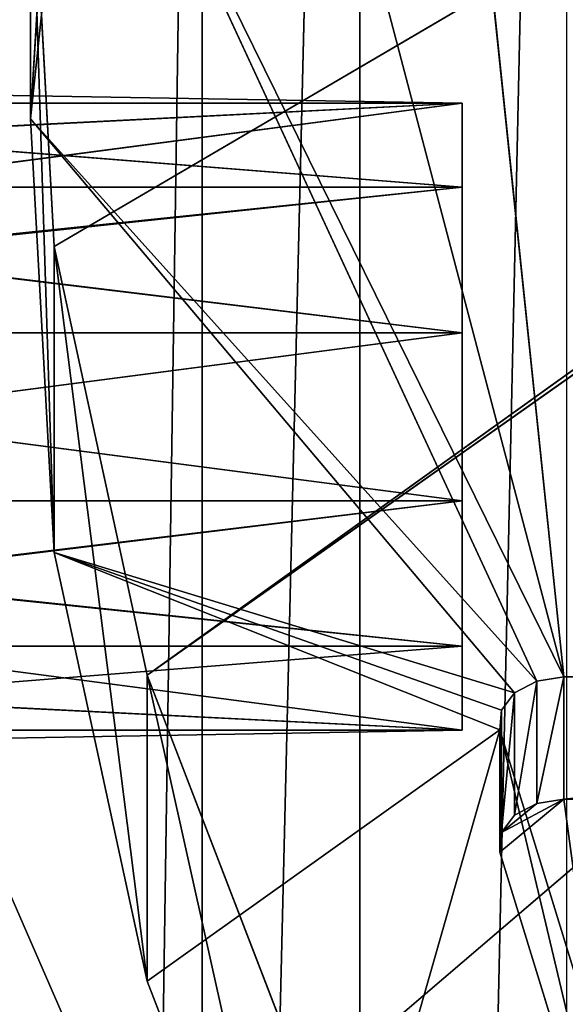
# Model space of a CAD drawing. Extents: x 202 to 257, y 0 to 134.
# Tile 88 of 256: x 204.12 to 206.65, y 88.5 to 93.05. Entities that reach past the tile are written whole.
import ezdxf

# ---------------------------------------------------------------- set-up
doc = ezdxf.new("R2010")
doc.units = 0
doc.header["$LTSCALE"] = 25.4
doc.layers.get('0').update_dxf_attribs({"color": 13, "linetype": 'CONTINUOUS'})

# ---------------------------------------------------------------- blocks, each defined once
blk = doc.blocks.new('MONO-I-KINKIET-7808-7840_S')
at = {"color": 7}
for p, q in [((53.8568, 134.259, 51.7476), (52.7114, 57.3871, 123.3681)), ((53.8568, 134.259, 51.7476), (52.7114, 57.3871, 123.3681)), ((52.7114, 131.6333, 49.1219), (51.0253, 54.9114, 120.8924)), ((52.7114, 131.6333, 49.1219), (51.0253, 54.9114, 120.8924)), ((52.7114, 131.6333, 49.1219), (52.7114, 57.3871, 123.3681)), ((52.7114, 131.6333, 49.1219), (52.7114, 57.3871, 123.3681)), ((53.8182, 130.7448, 48.2334), (51.9825, 53.9739, 119.9549)), ((53.8182, 130.7448, 48.2334), (51.9825, 53.9739, 119.9549)), ((51.9825, 128.2201, 45.7087), (51.9825, 53.9739, 119.9549)), ((51.9825, 128.2201, 45.7087), (51.9825, 53.9739, 119.9549)), ((52.2193, 71.1217, 134.2743), (51.3349, 68.0254, 131.178)), ((52.2193, 71.1217, 134.2743), (51.3349, 68.0254, 131.178)), ((52.9642, 69.1872, 132.3398), (52.2193, 71.1217, 134.2743)), ((52.2193, 71.1217, 134.2743), (52.9642, 67.773, 133.754)), ((52.2193, 71.1217, 134.2743), (52.9642, 67.773, 133.754)), ((52.9642, 69.1872, 132.3398), (52.2193, 71.1217, 134.2743)), ((52.7114, 70.8205, 136.8015), (53.8568, 68.1948, 134.1758)), ((52.7114, 70.8205, 136.8015), (53.8568, 68.1948, 134.1758)), ((50.748, 70.5007, 132.5219), (51.0384, 68.3464, 130.3676)), ((50.748, 70.5007, 132.5219), (51.0384, 68.3464, 130.3676)), ((50.748, 70.5007, 132.5219), (51.3349, 68.5911, 130.6123)), ((51.3349, 68.0254, 131.178), (50.748, 70.5007, 132.5219)), ((51.3349, 68.0254, 131.178), (50.748, 70.5007, 132.5219)), ((50.748, 70.5007, 132.5219), (51.3349, 68.5911, 130.6123)), ((50.748, 69.935, 133.0876), (51.3349, 68.0254, 131.178)), ((50.748, 69.935, 133.0876), (51.3349, 68.0254, 131.178)), ((52.2193, 69.7075, 135.6885), (35.7, 55.5916, 121.5726)), ((52.2193, 69.7075, 135.6885), (35.7, 55.5916, 121.5726)), ((52.2193, 69.7075, 135.6885), (52.9642, 67.773, 133.754)), ((52.2193, 69.7075, 135.6885), (52.9642, 67.773, 133.754)), ((52.9642, 69.1872, 132.3398), (51.3349, 68.0254, 131.178)), ((52.9642, 69.1872, 132.3398), (51.3349, 68.0254, 131.178)), ((53.3945, 67.2055, 130.3581), (52.9642, 69.1872, 132.3398)), ((52.9642, 69.1872, 132.3398), (53.3945, 65.7913, 131.7723)), ((52.9642, 69.1872, 132.3398), (53.3945, 65.7913, 131.7723)), ((52.9642, 69.1872, 132.3398), (52.9642, 67.773, 133.754)), ((52.9642, 69.1872, 132.3398), (52.9642, 67.773, 133.754)), ((53.3945, 67.2055, 130.3581), (52.9642, 69.1872, 132.3398)), ((51.0384, 68.3464, 130.3676), (51.3349, 68.5911, 130.6123)), ((51.0384, 68.3464, 130.3676), (51.3349, 68.5911, 130.6123)), ((51.3349, 68.5911, 130.6123), (51.327, 68.5005, 130.5217)), ((51.327, 67.9348, 131.0874), (51.3349, 68.5911, 130.6123)), ((51.327, 67.9348, 131.0874), (51.3349, 68.5911, 130.6123)), ((51.3349, 68.5911, 130.6123), (51.327, 68.5005, 130.5217)), ((51.3349, 68.0254, 131.178), (51.3349, 68.5911, 130.6123)), ((51.3349, 68.0254, 131.178), (51.3349, 68.5911, 130.6123)), ((51.0384, 68.3464, 130.3676), (51.327, 68.5005, 130.5217)), ((51.0384, 68.3464, 130.3676), (51.327, 68.5005, 130.5217)), ((51.1638, 68.3658, 130.387), (51.327, 68.5005, 130.5217)), ((51.2662, 67.8548, 131.0074), (51.327, 68.5005, 130.5217)), ((51.2662, 67.8548, 131.0074), (51.327, 68.5005, 130.5217)), ((51.327, 68.5005, 130.5217), (51.2662, 68.4205, 130.4417)), ((51.327, 67.9348, 131.0874), (51.327, 68.5005, 130.5217)), ((51.327, 67.9348, 131.0874), (51.327, 68.5005, 130.5217)), ((51.1638, 67.8001, 130.9527), (51.2662, 68.4205, 130.4417)), ((51.1638, 67.8001, 130.9527), (51.2662, 68.4205, 130.4417)), ((51.2662, 68.4205, 130.4417), (51.1638, 68.3658, 130.387)), ((51.2662, 67.8548, 131.0074), (51.2662, 68.4205, 130.4417)), ((51.2662, 67.8548, 131.0074), (51.2662, 68.4205, 130.4417)), ((51.1638, 68.3658, 130.387), (51.0384, 68.3464, 130.3676)), ((51.0384, 67.7807, 130.9333), (51.1638, 68.3658, 130.387)), ((51.0384, 67.7807, 130.9333), (51.1638, 68.3658, 130.387)), ((51.1638, 68.3658, 130.387), (51.0384, 68.3464, 130.3676)), ((51.1638, 67.8001, 130.9527), (51.1638, 68.3658, 130.387)), ((51.1638, 67.8001, 130.9527), (51.1638, 68.3658, 130.387)), ((51.0384, 68.3464, 130.3676), (45.3087, 68.3464, 130.3676)), ((51.0384, 68.3464, 130.3676), (45.3087, 68.3464, 130.3676)), ((51.0384, 68.3464, 130.3676), (45.3087, 67.7807, 130.9333)), ((51.0384, 68.3464, 130.3676), (45.3087, 67.7807, 130.9333)), ((51.0384, 67.7807, 130.9333), (51.0384, 68.3464, 130.3676)), ((51.0384, 67.7807, 130.9333), (51.0384, 68.3464, 130.3676)), ((54.487, 68.0786, 127.6101), (51.5087, 68.0275, 127.9981)), ((54.487, 68.0786, 127.6101), (51.5087, 68.0275, 127.9981)), ((54.487, 68.0786, 127.6101), (51.5087, 68.0275, 127.2217)), ((54.487, 68.0786, 127.6101), (51.5087, 68.0275, 127.2217)), ((51.3349, 68.0254, 131.178), (51.327, 67.9348, 131.0874)), ((51.3349, 68.0254, 131.178), (51.327, 67.9348, 131.0874)), ((51.3349, 68.0254, 131.178), (53.3945, 67.2055, 130.3581)), ((51.3349, 68.0254, 131.178), (53.3945, 67.2055, 130.3581)), ((51.5087, 68.0275, 127.2217), (54.5058, 67.8775, 126.8596)), ((51.5087, 67.6393, 126.5492), (51.5087, 68.0275, 127.2217)), ((54.4762, 68.0275, 127.9981), (51.5087, 68.0275, 127.9981)), ((51.5087, 68.0275, 127.9981), (54.4683, 67.8779, 128.3596)), ((54.4762, 68.0275, 127.9981), (51.5087, 68.0275, 127.9981)), ((51.5087, 68.0275, 127.2217), (51.5087, 68.0275, 127.9981)), ((54.4978, 68.0275, 127.2217), (51.5087, 68.0275, 127.2217)), ((54.4978, 68.0275, 127.2217), (51.5087, 68.0275, 127.2217)), ((51.5087, 68.0275, 127.2217), (54.5058, 67.8775, 126.8596)), ((51.5087, 68.0275, 127.9981), (54.4683, 67.8779, 128.3596)), ((51.5087, 68.0275, 127.9981), (54.4653, 67.6393, 128.6706)), ((51.5087, 68.0275, 127.9981), (54.4653, 67.6393, 128.6706)), ((51.5087, 68.0275, 127.9981), (51.5087, 67.6393, 128.6706)), ((51.5087, 68.0275, 127.9981), (51.5087, 67.6393, 128.6706)), ((51.5087, 68.0275, 127.9981), (51.5087, 66.5786, 127.6099)), ((51.5087, 68.0275, 127.2217), (51.5087, 68.0275, 127.9981)), ((51.5087, 68.0275, 127.2217), (51.5087, 66.5786, 127.6099)), ((51.5087, 68.0275, 127.9981), (51.5087, 66.5786, 127.6099)), ((51.5087, 68.0275, 127.2217), (51.5087, 66.5786, 127.6099)), ((51.5087, 67.6393, 126.5492), (51.5087, 68.0275, 127.2217)), ((51.327, 67.9348, 131.0874), (51.2662, 67.8548, 131.0074)), ((51.327, 67.9348, 131.0874), (51.2662, 67.8548, 131.0074)), ((53.3945, 67.2055, 130.3581), (51.327, 67.9348, 131.0874)), ((53.3945, 67.2055, 130.3581), (51.327, 67.9348, 131.0874)), ((51.2662, 67.8548, 131.0074), (51.1638, 67.8001, 130.9527)), ((51.2662, 67.8548, 131.0074), (51.1638, 67.8001, 130.9527)), ((53.3945, 67.2055, 130.3581), (51.2662, 67.8548, 131.0074)), ((53.3945, 67.2055, 130.3581), (51.2662, 67.8548, 131.0074)), ((53.5047, 65.2021, 128.3547), (51.2662, 67.8548, 131.0074)), ((53.5047, 65.2021, 128.3547), (51.2662, 67.8548, 131.0074)), ((54.5058, 67.8775, 126.8596), (51.5087, 67.6393, 126.5492)), ((54.5058, 67.8775, 126.8596), (51.5087, 67.6393, 126.5492)), ((52.9642, 67.773, 133.754), (35.7, 55.5916, 121.5726)), ((52.9642, 67.773, 133.754), (35.7, 55.5916, 121.5726)), ((52.9642, 67.773, 133.754), (35.8622, 55.5149, 121.4959)), ((52.9642, 67.773, 133.754), (35.8622, 55.5149, 121.4959)), ((51.0384, 67.7807, 130.9333), (45.3087, 67.7807, 130.9333)), ((51.0384, 67.7807, 130.9333), (45.3087, 67.7807, 130.9333)), ((51.1638, 67.8001, 130.9527), (51.0384, 67.7807, 130.9333)), ((51.1638, 67.8001, 130.9527), (51.0384, 67.7807, 130.9333)), ((53.2933, 63.2028, 126.3554), (51.0384, 67.7807, 130.9333)), ((52.7632, 61.2332, 124.3858), (51.0384, 67.7807, 130.9333)), ((53.2933, 63.2028, 126.3554), (51.0384, 67.7807, 130.9333)), ((52.7632, 61.2332, 124.3858), (51.0384, 67.7807, 130.9333)), ((51.9211, 59.3188, 122.4714), (51.0384, 67.7807, 130.9333)), ((51.9211, 59.3188, 122.4714), (51.0384, 67.7807, 130.9333)), ((53.5047, 65.2021, 128.3547), (51.1638, 67.8001, 130.9527)), ((53.5047, 65.2021, 128.3547), (51.1638, 67.8001, 130.9527)), ((53.2933, 63.2028, 126.3554), (51.1638, 67.8001, 130.9527)), ((53.2933, 63.2028, 126.3554), (51.1638, 67.8001, 130.9527)), ((52.9642, 67.773, 133.754), (53.3945, 65.7913, 131.7723)), ((52.9642, 67.773, 133.754), (53.3945, 65.7913, 131.7723)), ((51.5087, 67.6393, 126.5492), (54.5058, 67.3289, 126.311)), ((51.5087, 66.9669, 126.161), (51.5087, 67.6393, 126.5492)), ((54.5087, 67.6393, 126.5492), (51.5087, 67.6393, 126.5492)), ((54.5087, 67.6393, 126.5492), (51.5087, 67.6393, 126.5492)), ((51.5087, 67.6393, 126.5492), (54.5058, 67.3289, 126.311)), ((51.5087, 67.6393, 128.6706), (54.4653, 67.6393, 128.6706)), ((51.5087, 67.6393, 128.6706), (54.4653, 67.6393, 128.6706)), ((51.5087, 67.6393, 128.6706), (54.4683, 67.3286, 128.909)), ((51.5087, 67.6393, 128.6706), (54.4683, 67.3286, 128.909)), ((51.5087, 67.6393, 128.6706), (51.5087, 66.9669, 129.0588)), ((51.5087, 67.6393, 128.6706), (51.5087, 66.9669, 129.0588)), ((51.5087, 67.6393, 128.6706), (51.5087, 66.5786, 127.6099)), ((51.5087, 67.6393, 128.6706), (51.5087, 66.5786, 127.6099)), ((51.5087, 67.6393, 126.5492), (51.5087, 66.5786, 127.6099)), ((51.5087, 67.6393, 126.5492), (51.5087, 66.5786, 127.6099)), ((51.5087, 66.9669, 126.161), (51.5087, 67.6393, 126.5492)), ((54.5058, 67.3289, 126.311), (51.5087, 66.9669, 126.161)), ((54.5058, 67.3289, 126.311), (51.5087, 66.9669, 126.161)), ((51.5087, 66.9669, 129.0588), (54.4683, 67.3286, 128.909)), ((51.5087, 66.9669, 129.0588), (54.4683, 67.3286, 128.909)), ((53.5047, 65.2021, 128.3547), (53.3945, 67.2055, 130.3581)), ((53.3945, 67.2055, 130.3581), (53.5047, 63.7879, 129.7689)), ((53.3945, 67.2055, 130.3581), (53.5047, 63.7879, 129.7689)), ((53.3945, 67.2055, 130.3581), (53.3945, 65.7913, 131.7723)), ((53.3945, 67.2055, 130.3581), (53.3945, 65.7913, 131.7723)), ((53.5047, 65.2021, 128.3547), (53.3945, 67.2055, 130.3581)), ((51.5087, 66.1904, 126.161), (51.5087, 66.9669, 126.161)), ((51.5087, 66.9669, 126.161), (54.487, 66.5784, 126.1099)), ((54.4978, 66.9669, 126.161), (51.5087, 66.9669, 126.161)), ((54.4978, 66.9669, 126.161), (51.5087, 66.9669, 126.161)), ((51.5087, 66.9669, 126.161), (54.487, 66.5784, 126.1099)), ((51.5087, 66.9669, 129.0588), (54.4762, 66.9669, 129.0588)), ((51.5087, 66.9669, 129.0588), (54.4762, 66.9669, 129.0588)), ((51.5087, 66.9669, 129.0588), (54.487, 66.5786, 129.1099)), ((51.5087, 66.9669, 129.0588), (54.487, 66.5786, 129.1099)), ((51.5087, 66.9669, 129.0588), (51.5087, 66.1904, 129.0588)), ((51.5087, 66.9669, 129.0588), (51.5087, 66.1904, 129.0588)), ((51.5087, 66.9669, 129.0588), (51.5087, 66.5786, 127.6099)), ((51.5087, 66.9669, 129.0588), (51.5087, 66.5786, 127.6099)), ((51.5087, 66.1904, 126.161), (51.5087, 66.9669, 126.161)), ((51.5087, 66.5786, 127.6099), (51.5087, 66.9669, 126.161)), ((51.5087, 66.5786, 127.6099), (51.5087, 66.9669, 126.161)), ((51.5087, 66.1904, 129.0588), (54.487, 66.5786, 129.1099)), ((51.5087, 66.1904, 129.0588), (54.487, 66.5786, 129.1099)), ((51.5087, 66.5786, 127.6099), (51.5087, 66.1904, 129.0588)), ((51.5087, 65.1298, 127.9981), (51.5087, 66.5786, 127.6099)), ((51.5087, 66.5786, 127.6099), (51.5087, 65.1298, 127.2217)), ((51.5087, 65.1298, 127.9981), (51.5087, 66.5786, 127.6099)), ((51.5087, 65.518, 128.6706), (51.5087, 66.5786, 127.6099)), ((51.5087, 65.518, 128.6706), (51.5087, 66.5786, 127.6099)), ((51.5087, 66.5786, 127.6099), (51.5087, 66.1904, 129.0588)), ((51.5087, 66.1904, 126.161), (51.5087, 66.5786, 127.6099)), ((51.5087, 66.1904, 126.161), (51.5087, 66.5786, 127.6099)), ((51.5087, 65.518, 126.5492), (51.5087, 66.5786, 127.6099)), ((51.5087, 65.518, 126.5492), (51.5087, 66.5786, 127.6099)), ((51.5087, 66.5786, 127.6099), (51.5087, 65.1298, 127.2217)), ((54.487, 66.5784, 126.1099), (51.5087, 66.1904, 126.161)), ((54.487, 66.5784, 126.1099), (51.5087, 66.1904, 126.161)), ((51.5087, 66.1904, 129.0588), (54.4978, 66.1904, 129.0588)), ((51.5087, 66.1904, 129.0588), (54.4978, 66.1904, 129.0588)), ((51.5087, 66.1904, 129.0588), (54.5058, 65.8287, 128.909)), ((51.5087, 66.1904, 129.0588), (54.5058, 65.8287, 128.909)), ((51.5087, 66.1904, 129.0588), (51.5087, 65.518, 128.6706)), ((54.4762, 66.1904, 126.161), (51.5087, 66.1904, 126.161)), ((54.4762, 66.1904, 126.161), (51.5087, 66.1904, 126.161)), ((54.4683, 65.83, 126.3101), (51.5087, 66.1904, 126.161)), ((54.4683, 65.83, 126.3101), (51.5087, 66.1904, 126.161)), ((51.5087, 65.518, 126.5492), (51.5087, 66.1904, 126.161)), ((51.5087, 66.1904, 129.0588), (51.5087, 65.518, 128.6706)), ((51.5087, 65.518, 126.5492), (51.5087, 66.1904, 126.161)), ((54.4683, 65.83, 126.3101), (51.5087, 65.518, 126.5492)), ((54.4683, 65.83, 126.3101), (51.5087, 65.518, 126.5492)), ((51.5087, 65.518, 128.6706), (54.5058, 65.8287, 128.909)), ((51.5087, 65.518, 128.6706), (54.5058, 65.8287, 128.909)), ((53.3945, 65.7913, 131.7723), (35.8622, 55.5149, 121.4959)), ((53.3945, 65.7913, 131.7723), (35.8622, 55.5149, 121.4959)), ((53.3945, 65.7913, 131.7723), (53.5047, 63.7879, 129.7689)), ((53.3945, 65.7913, 131.7723), (53.5047, 63.7879, 129.7689)), ((51.5087, 65.518, 128.6706), (54.5087, 65.518, 128.6706)), ((51.5087, 65.518, 128.6706), (54.5087, 65.518, 128.6706)), ((51.5087, 65.518, 128.6706), (54.5057, 65.2794, 128.3595)), ((51.5087, 65.518, 128.6706), (54.5057, 65.2794, 128.3595)), ((51.5087, 65.518, 128.6706), (51.5087, 65.1298, 127.9981)), ((54.4653, 65.518, 126.5492), (51.5087, 65.518, 126.5492)), ((54.4653, 65.518, 126.5492), (51.5087, 65.518, 126.5492)), ((54.4653, 65.518, 126.5492), (51.5087, 65.1298, 127.2217)), ((51.5087, 65.1298, 127.2217), (51.5087, 65.518, 126.5492)), ((54.4653, 65.518, 126.5492), (51.5087, 65.1298, 127.2217)), ((51.5087, 65.518, 128.6706), (51.5087, 65.1298, 127.9981)), ((51.5087, 65.1298, 127.2217), (51.5087, 65.518, 126.5492)), ((54.4682, 65.2798, 126.8596), (51.5087, 65.1298, 127.2217)), ((54.4682, 65.2798, 126.8596), (51.5087, 65.1298, 127.2217)), ((51.5087, 65.1298, 127.9981), (54.5057, 65.2794, 128.3595)), ((51.5087, 65.1298, 127.9981), (54.5057, 65.2794, 128.3595)), ((53.2933, 63.2028, 126.3554), (53.5047, 65.2021, 128.3547)), ((53.5047, 65.2021, 128.3547), (53.2933, 61.7886, 127.7696)), ((53.5047, 65.2021, 128.3547), (53.2933, 61.7886, 127.7696)), ((53.2933, 63.2028, 126.3554), (53.5047, 65.2021, 128.3547)), ((53.5047, 65.2021, 128.3547), (53.5047, 63.7879, 129.7689)), ((53.5047, 65.2021, 128.3547), (53.5047, 63.7879, 129.7689)), ((51.5087, 65.1298, 127.9981), (54.4978, 65.1298, 127.9981)), ((51.5087, 65.1298, 127.9981), (54.4978, 65.1298, 127.9981)), ((51.5087, 65.1298, 127.9981), (54.487, 65.0786, 127.6101)), ((51.5087, 65.1298, 127.9981), (54.487, 65.0786, 127.6101)), ((51.5087, 65.1298, 127.9981), (51.5087, 65.1298, 127.2217)), ((51.5087, 65.1298, 127.2217), (54.487, 65.0786, 127.6101)), ((51.5087, 65.1298, 127.2217), (54.487, 65.0786, 127.6101)), ((51.5087, 65.1298, 127.2217), (54.4762, 65.1298, 127.2217)), ((51.5087, 65.1298, 127.2217), (54.4762, 65.1298, 127.2217)), ((51.5087, 65.1298, 127.9981), (51.5087, 65.1298, 127.2217))]:
    blk.add_line(p, q, dxfattribs=at)
mesh = blk.add_polyface(dxfattribs=at)
corners = [(52.7114, 145.0667, 62.5553), (53.8568, 142.441, 59.9296), (53.8568, 68.1948, 134.1758)]
mesh.append_faces([[corners[k] for k in face] for face in [(0, 1, 2)]], dxfattribs={"color": 7})
mesh = blk.add_polyface(dxfattribs=at)
corners = [(52.7114, 145.0667, 62.5553), (53.8568, 68.1948, 134.1758), (52.7114, 70.8205, 136.8015)]
mesh.append_faces([[corners[k] for k in face] for face in [(0, 1, 2)]], dxfattribs={"color": 7})
mesh = blk.add_polyface(dxfattribs=at)
corners = [(53.8568, 134.259, 51.7476), (52.7114, 57.3871, 123.3681), (53.8568, 60.0128, 125.9938)]
mesh.append_faces([[corners[k] for k in face] for face in [(0, 1, 2)]], dxfattribs={"color": 7})
mesh = blk.add_polyface(dxfattribs=at)
corners = [(53.8568, 134.259, 51.7476), (52.7114, 131.6333, 49.1219), (52.7114, 57.3871, 123.3681)]
mesh.append_faces([[corners[k] for k in face] for face in [(0, 1, 2)]], dxfattribs={"color": 7})
mesh = blk.add_polyface(dxfattribs=at)
corners = [(52.7114, 131.6333, 49.1219), (51.0253, 54.9114, 120.8924), (52.7114, 57.3871, 123.3681)]
mesh.append_faces([[corners[k] for k in face] for face in [(0, 1, 2)]], dxfattribs={"color": 7})
mesh = blk.add_polyface(dxfattribs=at)
corners = [(52.7114, 131.6333, 49.1219), (51.0253, 129.1576, 46.6462), (51.0253, 54.9114, 120.8924)]
mesh.append_faces([[corners[k] for k in face] for face in [(0, 1, 2)]], dxfattribs={"color": 7})
mesh = blk.add_polyface(dxfattribs=at)
corners = [(53.8182, 130.7448, 48.2334), (51.9825, 53.9739, 119.9549), (51.9825, 128.2201, 45.7087)]
mesh.append_faces([[corners[k] for k in face] for face in [(0, 1, 2)]], dxfattribs={"color": 7})
mesh = blk.add_polyface(dxfattribs=at)
corners = [(53.8182, 130.7448, 48.2334), (53.8182, 56.4986, 122.4796), (51.9825, 53.9739, 119.9549)]
mesh.append_faces([[corners[k] for k in face] for face in [(0, 1, 2)]], dxfattribs={"color": 7})
mesh = blk.add_polyface(dxfattribs=at)
corners = [(51.9825, 128.2201, 45.7087), (49.6465, 51.665, 117.646), (49.6465, 125.9113, 43.3998)]
mesh.append_faces([[corners[k] for k in face] for face in [(0, 1, 2)]], dxfattribs={"color": 7})
mesh = blk.add_polyface(dxfattribs=at)
corners = [(51.9825, 128.2201, 45.7087), (51.9825, 53.9739, 119.9549), (49.6465, 51.665, 117.646)]
mesh.append_faces([[corners[k] for k in face] for face in [(0, 1, 2)]], dxfattribs={"color": 7})
mesh = blk.add_polyface(dxfattribs=at)
corners = [(49.8281, 73.3363, 139.3173), (35.7, 55.5916, 121.5726), (51.1695, 71.5699, 137.5509)]
mesh.append_faces([[corners[k] for k in face] for face in [(0, 1, 2)]], dxfattribs={"color": 7})
mesh = blk.add_polyface(dxfattribs=at)
corners = [(52.2193, 69.7075, 135.6885), (51.1695, 71.5699, 137.5509), (35.7, 55.5916, 121.5726)]
mesh.append_faces([[corners[k] for k in face] for face in [(0, 1, 2)]], dxfattribs={"color": 7})
mesh = blk.add_polyface(dxfattribs=at)
corners = [(52.2193, 71.1217, 134.2743), (51.3349, 68.0254, 131.178), (50.748, 69.935, 133.0876)]
mesh.append_faces([[corners[k] for k in face] for face in [(0, 1, 2)]], dxfattribs={"color": 7})
mesh = blk.add_polyface(dxfattribs=at)
corners = [(52.9642, 69.1872, 132.3398), (51.3349, 68.0254, 131.178), (52.2193, 71.1217, 134.2743)]
mesh.append_faces([[corners[k] for k in face] for face in [(0, 1, 2)]], dxfattribs={"color": 7})
mesh = blk.add_polyface(dxfattribs=at)
corners = [(52.2193, 71.1217, 134.2743), (52.9642, 67.773, 133.754), (52.9642, 69.1872, 132.3398)]
mesh.append_faces([[corners[k] for k in face] for face in [(0, 1, 2)]], dxfattribs={"color": 7})
mesh = blk.add_polyface(dxfattribs=at)
corners = [(52.2193, 71.1217, 134.2743), (52.2193, 69.7075, 135.6885), (52.9642, 67.773, 133.754)]
mesh.append_faces([[corners[k] for k in face] for face in [(0, 1, 2)]], dxfattribs={"color": 7})
mesh = blk.add_polyface(dxfattribs=at)
corners = [(52.7114, 70.8205, 136.8015), (53.8568, 68.1948, 134.1758), (55.5512, 67.6358, 133.6168)]
mesh.append_faces([[corners[k] for k in face] for face in [(0, 1, 2)]], dxfattribs={"color": 7})
mesh = blk.add_polyface(dxfattribs=at)
corners = [(52.7114, 70.8205, 136.8015), (55.5512, 67.6358, 133.6168), (54.5357, 70.3823, 136.3633)]
mesh.append_faces([[corners[k] for k in face] for face in [(0, 1, 2)]], dxfattribs={"color": 7})
mesh = blk.add_polyface(dxfattribs=at)
corners = [(50.748, 70.5007, 132.5219), (51.0384, 68.3464, 130.3676), (45.3087, 68.3464, 130.3676)]
mesh.append_faces([[corners[k] for k in face] for face in [(0, 1, 2)]], dxfattribs={"color": 7})
mesh = blk.add_polyface(dxfattribs=at)
corners = [(50.748, 70.5007, 132.5219), (51.3349, 68.5911, 130.6123), (51.0384, 68.3464, 130.3676)]
mesh.append_faces([[corners[k] for k in face] for face in [(0, 1, 2)]], dxfattribs={"color": 7})
mesh = blk.add_polyface(dxfattribs=at)
corners = [(50.748, 70.5007, 132.5219), (50.748, 69.935, 133.0876), (51.3349, 68.0254, 131.178)]
mesh.append_faces([[corners[k] for k in face] for face in [(0, 1, 2)]], dxfattribs={"color": 7})
mesh = blk.add_polyface(dxfattribs=at)
corners = [(50.748, 70.5007, 132.5219), (51.3349, 68.0254, 131.178), (51.3349, 68.5911, 130.6123)]
mesh.append_faces([[corners[k] for k in face] for face in [(0, 1, 2)]], dxfattribs={"color": 7})
mesh = blk.add_polyface(dxfattribs=at)
corners = [(52.2193, 69.7075, 135.6885), (35.7, 55.5916, 121.5726), (52.9642, 67.773, 133.754)]
mesh.append_faces([[corners[k] for k in face] for face in [(0, 1, 2)]], dxfattribs={"color": 7})
mesh = blk.add_polyface(dxfattribs=at)
corners = [(53.3945, 67.2055, 130.3581), (51.3349, 68.0254, 131.178), (52.9642, 69.1872, 132.3398)]
mesh.append_faces([[corners[k] for k in face] for face in [(0, 1, 2)]], dxfattribs={"color": 7})
mesh = blk.add_polyface(dxfattribs=at)
corners = [(52.9642, 69.1872, 132.3398), (53.3945, 65.7913, 131.7723), (53.3945, 67.2055, 130.3581)]
mesh.append_faces([[corners[k] for k in face] for face in [(0, 1, 2)]], dxfattribs={"color": 7})
mesh = blk.add_polyface(dxfattribs=at)
corners = [(52.9642, 69.1872, 132.3398), (52.9642, 67.773, 133.754), (53.3945, 65.7913, 131.7723)]
mesh.append_faces([[corners[k] for k in face] for face in [(0, 1, 2)]], dxfattribs={"color": 7})
mesh = blk.add_polyface(dxfattribs=at)
corners = [(51.3349, 68.5911, 130.6123), (51.327, 68.5005, 130.5217), (51.0384, 68.3464, 130.3676)]
mesh.append_faces([[corners[k] for k in face] for face in [(0, 1, 2)]], dxfattribs={"color": 7})
mesh = blk.add_polyface(dxfattribs=at)
corners = [(51.3349, 68.5911, 130.6123), (51.3349, 68.0254, 131.178), (51.327, 67.9348, 131.0874)]
mesh.append_faces([[corners[k] for k in face] for face in [(0, 1, 2)]], dxfattribs={"color": 7})
mesh = blk.add_polyface(dxfattribs=at)
corners = [(51.3349, 68.5911, 130.6123), (51.327, 67.9348, 131.0874), (51.327, 68.5005, 130.5217)]
mesh.append_faces([[corners[k] for k in face] for face in [(0, 1, 2)]], dxfattribs={"color": 7})
mesh = blk.add_polyface(dxfattribs=at)
corners = [(51.327, 68.5005, 130.5217), (51.1638, 68.3658, 130.387), (51.0384, 68.3464, 130.3676)]
mesh.append_faces([[corners[k] for k in face] for face in [(0, 1, 2)]], dxfattribs={"color": 7})
mesh = blk.add_polyface(dxfattribs=at)
corners = [(51.327, 68.5005, 130.5217), (51.327, 67.9348, 131.0874), (51.2662, 67.8548, 131.0074)]
mesh.append_faces([[corners[k] for k in face] for face in [(0, 1, 2)]], dxfattribs={"color": 7})
mesh = blk.add_polyface(dxfattribs=at)
corners = [(51.327, 68.5005, 130.5217), (51.2662, 67.8548, 131.0074), (51.2662, 68.4205, 130.4417)]
mesh.append_faces([[corners[k] for k in face] for face in [(0, 1, 2)]], dxfattribs={"color": 7})
mesh = blk.add_polyface(dxfattribs=at)
corners = [(51.2662, 68.4205, 130.4417), (51.2662, 67.8548, 131.0074), (51.1638, 67.8001, 130.9527)]
mesh.append_faces([[corners[k] for k in face] for face in [(0, 1, 2)]], dxfattribs={"color": 7})
mesh = blk.add_polyface(dxfattribs=at)
corners = [(51.2662, 68.4205, 130.4417), (51.1638, 67.8001, 130.9527), (51.1638, 68.3658, 130.387)]
mesh.append_faces([[corners[k] for k in face] for face in [(0, 1, 2)]], dxfattribs={"color": 7})
mesh = blk.add_polyface(dxfattribs=at)
corners = [(51.1638, 67.8001, 130.9527), (51.0384, 67.7807, 130.9333), (51.1638, 68.3658, 130.387)]
mesh.append_faces([[corners[k] for k in face] for face in [(0, 1, 2)]], dxfattribs={"color": 7})
mesh = blk.add_polyface(dxfattribs=at)
corners = [(51.0384, 67.7807, 130.9333), (51.0384, 68.3464, 130.3676), (51.1638, 68.3658, 130.387)]
mesh.append_faces([[corners[k] for k in face] for face in [(0, 1, 2)]], dxfattribs={"color": 7})
mesh = blk.add_polyface(dxfattribs=at)
corners = [(45.3087, 67.7807, 130.9333), (45.3087, 68.3464, 130.3676), (51.0384, 68.3464, 130.3676)]
mesh.append_faces([[corners[k] for k in face] for face in [(0, 1, 2)]], dxfattribs={"color": 7})
mesh = blk.add_polyface(dxfattribs=at)
corners = [(45.3087, 67.7807, 130.9333), (51.0384, 68.3464, 130.3676), (51.0384, 67.7807, 130.9333)]
mesh.append_faces([[corners[k] for k in face] for face in [(0, 1, 2)]], dxfattribs={"color": 7})
mesh = blk.add_polyface(dxfattribs=at)
corners = [(54.4762, 68.0275, 127.9981), (54.487, 68.0786, 127.6101), (51.5087, 68.0275, 127.9981)]
mesh.append_faces([[corners[k] for k in face] for face in [(0, 1, 2)]], dxfattribs={"color": 7})
mesh = blk.add_polyface(dxfattribs=at)
corners = [(51.5087, 68.0275, 127.9981), (54.487, 68.0786, 127.6101), (51.5087, 68.0275, 127.2217)]
mesh.append_faces([[corners[k] for k in face] for face in [(0, 1, 2)]], dxfattribs={"color": 7})
mesh = blk.add_polyface(dxfattribs=at)
corners = [(54.487, 68.0786, 127.6101), (54.4978, 68.0275, 127.2217), (51.5087, 68.0275, 127.2217)]
mesh.append_faces([[corners[k] for k in face] for face in [(0, 1, 2)]], dxfattribs={"color": 7})
mesh = blk.add_polyface(dxfattribs=at)
corners = [(53.3945, 67.2055, 130.3581), (51.327, 67.9348, 131.0874), (51.3349, 68.0254, 131.178)]
mesh.append_faces([[corners[k] for k in face] for face in [(0, 1, 2)]], dxfattribs={"color": 7})
mesh = blk.add_polyface(dxfattribs=at)
corners = [(51.5087, 68.0275, 127.2217), (54.5058, 67.8775, 126.8596), (51.5087, 67.6393, 126.5492)]
mesh.append_faces([[corners[k] for k in face] for face in [(0, 1, 2)]], dxfattribs={"color": 7})
mesh = blk.add_polyface(dxfattribs=at)
corners = [(54.4683, 67.8779, 128.3596), (54.4762, 68.0275, 127.9981), (51.5087, 68.0275, 127.9981)]
mesh.append_faces([[corners[k] for k in face] for face in [(0, 1, 2)]], dxfattribs={"color": 7})
mesh = blk.add_polyface(dxfattribs=at)
corners = [(54.4978, 68.0275, 127.2217), (54.5058, 67.8775, 126.8596), (51.5087, 68.0275, 127.2217)]
mesh.append_faces([[corners[k] for k in face] for face in [(0, 1, 2)]], dxfattribs={"color": 7})
mesh = blk.add_polyface(dxfattribs=at)
corners = [(54.4653, 67.6393, 128.6706), (54.4683, 67.8779, 128.3596), (51.5087, 68.0275, 127.9981)]
mesh.append_faces([[corners[k] for k in face] for face in [(0, 1, 2)]], dxfattribs={"color": 7})
mesh = blk.add_polyface(dxfattribs=at)
corners = [(54.4653, 67.6393, 128.6706), (51.5087, 68.0275, 127.9981), (51.5087, 67.6393, 128.6706)]
mesh.append_faces([[corners[k] for k in face] for face in [(0, 1, 2)]], dxfattribs={"color": 7})
mesh = blk.add_polyface(dxfattribs=at)
corners = [(51.5087, 68.0275, 127.9981), (51.5087, 66.5786, 127.6099), (51.5087, 67.6393, 128.6706)]
mesh.append_faces([[corners[k] for k in face] for face in [(0, 1, 2)]], dxfattribs={"color": 7})
mesh = blk.add_polyface(dxfattribs=at)
corners = [(51.5087, 68.0275, 127.2217), (51.5087, 66.5786, 127.6099), (51.5087, 68.0275, 127.9981)]
mesh.append_faces([[corners[k] for k in face] for face in [(0, 1, 2)]], dxfattribs={"color": 7})
mesh = blk.add_polyface(dxfattribs=at)
corners = [(51.5087, 68.0275, 127.2217), (51.5087, 67.6393, 126.5492), (51.5087, 66.5786, 127.6099)]
mesh.append_faces([[corners[k] for k in face] for face in [(0, 1, 2)]], dxfattribs={"color": 7})
mesh = blk.add_polyface(dxfattribs=at)
corners = [(51.327, 67.9348, 131.0874), (53.3945, 67.2055, 130.3581), (51.2662, 67.8548, 131.0074)]
mesh.append_faces([[corners[k] for k in face] for face in [(0, 1, 2)]], dxfattribs={"color": 7})
mesh = blk.add_polyface(dxfattribs=at)
corners = [(51.2662, 67.8548, 131.0074), (53.5047, 65.2021, 128.3547), (51.1638, 67.8001, 130.9527)]
mesh.append_faces([[corners[k] for k in face] for face in [(0, 1, 2)]], dxfattribs={"color": 7})
mesh = blk.add_polyface(dxfattribs=at)
corners = [(51.2662, 67.8548, 131.0074), (53.3945, 67.2055, 130.3581), (53.5047, 65.2021, 128.3547)]
mesh.append_faces([[corners[k] for k in face] for face in [(0, 1, 2)]], dxfattribs={"color": 7})
mesh = blk.add_polyface(dxfattribs=at)
corners = [(54.5058, 67.8775, 126.8596), (54.5087, 67.6393, 126.5492), (51.5087, 67.6393, 126.5492)]
mesh.append_faces([[corners[k] for k in face] for face in [(0, 1, 2)]], dxfattribs={"color": 7})
mesh = blk.add_polyface(dxfattribs=at)
corners = [(52.9642, 67.773, 133.754), (35.7, 55.5916, 121.5726), (35.8622, 55.5149, 121.4959)]
mesh.append_faces([[corners[k] for k in face] for face in [(0, 1, 2)]], dxfattribs={"color": 7})
mesh = blk.add_polyface(dxfattribs=at)
corners = [(53.3945, 65.7913, 131.7723), (52.9642, 67.773, 133.754), (35.8622, 55.5149, 121.4959)]
mesh.append_faces([[corners[k] for k in face] for face in [(0, 1, 2)]], dxfattribs={"color": 7})
mesh = blk.add_polyface(dxfattribs=at)
corners = [(51.9211, 59.3188, 122.4714), (44.1087, 57.3265, 120.4791), (45.3087, 67.7807, 130.9333)]
mesh.append_faces([[corners[k] for k in face] for face in [(0, 1, 2)]], dxfattribs={"color": 7})
mesh = blk.add_polyface(dxfattribs=at)
corners = [(51.9211, 59.3188, 122.4714), (45.3087, 67.7807, 130.9333), (51.0384, 67.7807, 130.9333)]
mesh.append_faces([[corners[k] for k in face] for face in [(0, 1, 2)]], dxfattribs={"color": 7})
mesh = blk.add_polyface(dxfattribs=at)
corners = [(51.1638, 67.8001, 130.9527), (53.2933, 63.2028, 126.3554), (51.0384, 67.7807, 130.9333)]
mesh.append_faces([[corners[k] for k in face] for face in [(0, 1, 2)]], dxfattribs={"color": 7})
mesh = blk.add_polyface(dxfattribs=at)
corners = [(51.0384, 67.7807, 130.9333), (53.2933, 63.2028, 126.3554), (52.7632, 61.2332, 124.3858)]
mesh.append_faces([[corners[k] for k in face] for face in [(0, 1, 2)]], dxfattribs={"color": 7})
mesh = blk.add_polyface(dxfattribs=at)
corners = [(52.7632, 61.2332, 124.3858), (51.9211, 59.3188, 122.4714), (51.0384, 67.7807, 130.9333)]
mesh.append_faces([[corners[k] for k in face] for face in [(0, 1, 2)]], dxfattribs={"color": 7})
mesh = blk.add_polyface(dxfattribs=at)
corners = [(51.1638, 67.8001, 130.9527), (53.5047, 65.2021, 128.3547), (53.2933, 63.2028, 126.3554)]
mesh.append_faces([[corners[k] for k in face] for face in [(0, 1, 2)]], dxfattribs={"color": 7})
mesh = blk.add_polyface(dxfattribs=at)
corners = [(54.5058, 67.3289, 126.311), (51.5087, 66.9669, 126.161), (51.5087, 67.6393, 126.5492)]
mesh.append_faces([[corners[k] for k in face] for face in [(0, 1, 2)]], dxfattribs={"color": 7})
mesh = blk.add_polyface(dxfattribs=at)
corners = [(54.5087, 67.6393, 126.5492), (54.5058, 67.3289, 126.311), (51.5087, 67.6393, 126.5492)]
mesh.append_faces([[corners[k] for k in face] for face in [(0, 1, 2)]], dxfattribs={"color": 7})
mesh = blk.add_polyface(dxfattribs=at)
corners = [(54.4683, 67.3286, 128.909), (54.4653, 67.6393, 128.6706), (51.5087, 67.6393, 128.6706)]
mesh.append_faces([[corners[k] for k in face] for face in [(0, 1, 2)]], dxfattribs={"color": 7})
mesh = blk.add_polyface(dxfattribs=at)
corners = [(54.4683, 67.3286, 128.909), (51.5087, 67.6393, 128.6706), (51.5087, 66.9669, 129.0588)]
mesh.append_faces([[corners[k] for k in face] for face in [(0, 1, 2)]], dxfattribs={"color": 7})
mesh = blk.add_polyface(dxfattribs=at)
corners = [(51.5087, 67.6393, 128.6706), (51.5087, 66.5786, 127.6099), (51.5087, 66.9669, 129.0588)]
mesh.append_faces([[corners[k] for k in face] for face in [(0, 1, 2)]], dxfattribs={"color": 7})
mesh = blk.add_polyface(dxfattribs=at)
corners = [(51.5087, 67.6393, 126.5492), (51.5087, 66.9669, 126.161), (51.5087, 66.5786, 127.6099)]
mesh.append_faces([[corners[k] for k in face] for face in [(0, 1, 2)]], dxfattribs={"color": 7})
mesh = blk.add_polyface(dxfattribs=at)
corners = [(54.5058, 67.3289, 126.311), (54.4978, 66.9669, 126.161), (51.5087, 66.9669, 126.161)]
mesh.append_faces([[corners[k] for k in face] for face in [(0, 1, 2)]], dxfattribs={"color": 7})
mesh = blk.add_polyface(dxfattribs=at)
corners = [(54.4762, 66.9669, 129.0588), (54.4683, 67.3286, 128.909), (51.5087, 66.9669, 129.0588)]
mesh.append_faces([[corners[k] for k in face] for face in [(0, 1, 2)]], dxfattribs={"color": 7})
mesh = blk.add_polyface(dxfattribs=at)
corners = [(53.3945, 67.2055, 130.3581), (53.5047, 63.7879, 129.7689), (53.5047, 65.2021, 128.3547)]
mesh.append_faces([[corners[k] for k in face] for face in [(0, 1, 2)]], dxfattribs={"color": 7})
mesh = blk.add_polyface(dxfattribs=at)
corners = [(53.3945, 67.2055, 130.3581), (53.3945, 65.7913, 131.7723), (53.5047, 63.7879, 129.7689)]
mesh.append_faces([[corners[k] for k in face] for face in [(0, 1, 2)]], dxfattribs={"color": 7})
mesh = blk.add_polyface(dxfattribs=at)
corners = [(54.487, 66.5784, 126.1099), (51.5087, 66.1904, 126.161), (51.5087, 66.9669, 126.161)]
mesh.append_faces([[corners[k] for k in face] for face in [(0, 1, 2)]], dxfattribs={"color": 7})
mesh = blk.add_polyface(dxfattribs=at)
corners = [(54.4978, 66.9669, 126.161), (54.487, 66.5784, 126.1099), (51.5087, 66.9669, 126.161)]
mesh.append_faces([[corners[k] for k in face] for face in [(0, 1, 2)]], dxfattribs={"color": 7})
mesh = blk.add_polyface(dxfattribs=at)
corners = [(54.487, 66.5786, 129.1099), (54.4762, 66.9669, 129.0588), (51.5087, 66.9669, 129.0588)]
mesh.append_faces([[corners[k] for k in face] for face in [(0, 1, 2)]], dxfattribs={"color": 7})
mesh = blk.add_polyface(dxfattribs=at)
corners = [(54.487, 66.5786, 129.1099), (51.5087, 66.9669, 129.0588), (51.5087, 66.1904, 129.0588)]
mesh.append_faces([[corners[k] for k in face] for face in [(0, 1, 2)]], dxfattribs={"color": 7})
mesh = blk.add_polyface(dxfattribs=at)
corners = [(51.5087, 66.9669, 129.0588), (51.5087, 66.5786, 127.6099), (51.5087, 66.1904, 129.0588)]
mesh.append_faces([[corners[k] for k in face] for face in [(0, 1, 2)]], dxfattribs={"color": 7})
mesh = blk.add_polyface(dxfattribs=at)
corners = [(51.5087, 66.9669, 126.161), (51.5087, 66.1904, 126.161), (51.5087, 66.5786, 127.6099)]
mesh.append_faces([[corners[k] for k in face] for face in [(0, 1, 2)]], dxfattribs={"color": 7})
mesh = blk.add_polyface(dxfattribs=at)
corners = [(54.4978, 66.1904, 129.0588), (54.487, 66.5786, 129.1099), (51.5087, 66.1904, 129.0588)]
mesh.append_faces([[corners[k] for k in face] for face in [(0, 1, 2)]], dxfattribs={"color": 7})
mesh = blk.add_polyface(dxfattribs=at)
corners = [(51.5087, 66.5786, 127.6099), (51.5087, 65.1298, 127.2217), (51.5087, 65.1298, 127.9981)]
mesh.append_faces([[corners[k] for k in face] for face in [(0, 1, 2)]], dxfattribs={"color": 7})
mesh = blk.add_polyface(dxfattribs=at)
corners = [(51.5087, 66.5786, 127.6099), (51.5087, 65.1298, 127.9981), (51.5087, 65.518, 128.6706)]
mesh.append_faces([[corners[k] for k in face] for face in [(0, 1, 2)]], dxfattribs={"color": 7})
mesh = blk.add_polyface(dxfattribs=at)
corners = [(51.5087, 66.5786, 127.6099), (51.5087, 65.518, 128.6706), (51.5087, 66.1904, 129.0588)]
mesh.append_faces([[corners[k] for k in face] for face in [(0, 1, 2)]], dxfattribs={"color": 7})
mesh = blk.add_polyface(dxfattribs=at)
corners = [(51.5087, 66.5786, 127.6099), (51.5087, 66.1904, 126.161), (51.5087, 65.518, 126.5492)]
mesh.append_faces([[corners[k] for k in face] for face in [(0, 1, 2)]], dxfattribs={"color": 7})
mesh = blk.add_polyface(dxfattribs=at)
corners = [(51.5087, 66.5786, 127.6099), (51.5087, 65.518, 126.5492), (51.5087, 65.1298, 127.2217)]
mesh.append_faces([[corners[k] for k in face] for face in [(0, 1, 2)]], dxfattribs={"color": 7})
mesh = blk.add_polyface(dxfattribs=at)
corners = [(54.487, 66.5784, 126.1099), (54.4762, 66.1904, 126.161), (51.5087, 66.1904, 126.161)]
mesh.append_faces([[corners[k] for k in face] for face in [(0, 1, 2)]], dxfattribs={"color": 7})
mesh = blk.add_polyface(dxfattribs=at)
corners = [(54.5058, 65.8287, 128.909), (54.4978, 66.1904, 129.0588), (51.5087, 66.1904, 129.0588)]
mesh.append_faces([[corners[k] for k in face] for face in [(0, 1, 2)]], dxfattribs={"color": 7})
mesh = blk.add_polyface(dxfattribs=at)
corners = [(54.5058, 65.8287, 128.909), (51.5087, 66.1904, 129.0588), (51.5087, 65.518, 128.6706)]
mesh.append_faces([[corners[k] for k in face] for face in [(0, 1, 2)]], dxfattribs={"color": 7})
mesh = blk.add_polyface(dxfattribs=at)
corners = [(54.4762, 66.1904, 126.161), (54.4683, 65.83, 126.3101), (51.5087, 66.1904, 126.161)]
mesh.append_faces([[corners[k] for k in face] for face in [(0, 1, 2)]], dxfattribs={"color": 7})
mesh = blk.add_polyface(dxfattribs=at)
corners = [(54.4683, 65.83, 126.3101), (51.5087, 65.518, 126.5492), (51.5087, 66.1904, 126.161)]
mesh.append_faces([[corners[k] for k in face] for face in [(0, 1, 2)]], dxfattribs={"color": 7})
mesh = blk.add_polyface(dxfattribs=at)
corners = [(54.4683, 65.83, 126.3101), (54.4653, 65.518, 126.5492), (51.5087, 65.518, 126.5492)]
mesh.append_faces([[corners[k] for k in face] for face in [(0, 1, 2)]], dxfattribs={"color": 7})
mesh = blk.add_polyface(dxfattribs=at)
corners = [(54.5087, 65.518, 128.6706), (54.5058, 65.8287, 128.909), (51.5087, 65.518, 128.6706)]
mesh.append_faces([[corners[k] for k in face] for face in [(0, 1, 2)]], dxfattribs={"color": 7})
mesh = blk.add_polyface(dxfattribs=at)
corners = [(53.3945, 65.7913, 131.7723), (35.8622, 55.5149, 121.4959), (53.5047, 63.7879, 129.7689)]
mesh.append_faces([[corners[k] for k in face] for face in [(0, 1, 2)]], dxfattribs={"color": 7})
mesh = blk.add_polyface(dxfattribs=at)
corners = [(51.5087, 65.518, 128.6706), (54.5057, 65.2794, 128.3595), (54.5087, 65.518, 128.6706)]
mesh.append_faces([[corners[k] for k in face] for face in [(0, 1, 2)]], dxfattribs={"color": 7})
mesh = blk.add_polyface(dxfattribs=at)
corners = [(51.5087, 65.518, 128.6706), (51.5087, 65.1298, 127.9981), (54.5057, 65.2794, 128.3595)]
mesh.append_faces([[corners[k] for k in face] for face in [(0, 1, 2)]], dxfattribs={"color": 7})
mesh = blk.add_polyface(dxfattribs=at)
corners = [(51.5087, 65.1298, 127.2217), (51.5087, 65.518, 126.5492), (54.4653, 65.518, 126.5492)]
mesh.append_faces([[corners[k] for k in face] for face in [(0, 1, 2)]], dxfattribs={"color": 7})
mesh = blk.add_polyface(dxfattribs=at)
corners = [(51.5087, 65.1298, 127.2217), (54.4653, 65.518, 126.5492), (54.4682, 65.2798, 126.8596)]
mesh.append_faces([[corners[k] for k in face] for face in [(0, 1, 2)]], dxfattribs={"color": 7})
mesh = blk.add_polyface(dxfattribs=at)
corners = [(51.5087, 65.1298, 127.2217), (54.4682, 65.2798, 126.8596), (54.4762, 65.1298, 127.2217)]
mesh.append_faces([[corners[k] for k in face] for face in [(0, 1, 2)]], dxfattribs={"color": 7})
mesh = blk.add_polyface(dxfattribs=at)
corners = [(54.5057, 65.2794, 128.3595), (51.5087, 65.1298, 127.9981), (54.4978, 65.1298, 127.9981)]
mesh.append_faces([[corners[k] for k in face] for face in [(0, 1, 2)]], dxfattribs={"color": 7})
mesh = blk.add_polyface(dxfattribs=at)
corners = [(53.5047, 65.2021, 128.3547), (53.2933, 61.7886, 127.7696), (53.2933, 63.2028, 126.3554)]
mesh.append_faces([[corners[k] for k in face] for face in [(0, 1, 2)]], dxfattribs={"color": 7})
mesh = blk.add_polyface(dxfattribs=at)
corners = [(53.5047, 65.2021, 128.3547), (53.5047, 63.7879, 129.7689), (53.2933, 61.7886, 127.7696)]
mesh.append_faces([[corners[k] for k in face] for face in [(0, 1, 2)]], dxfattribs={"color": 7})
mesh = blk.add_polyface(dxfattribs=at)
corners = [(51.5087, 65.1298, 127.9981), (54.487, 65.0786, 127.6101), (54.4978, 65.1298, 127.9981)]
mesh.append_faces([[corners[k] for k in face] for face in [(0, 1, 2)]], dxfattribs={"color": 7})
mesh = blk.add_polyface(dxfattribs=at)
corners = [(51.5087, 65.1298, 127.9981), (51.5087, 65.1298, 127.2217), (54.487, 65.0786, 127.6101)]
mesh.append_faces([[corners[k] for k in face] for face in [(0, 1, 2)]], dxfattribs={"color": 7})
mesh = blk.add_polyface(dxfattribs=at)
corners = [(54.487, 65.0786, 127.6101), (51.5087, 65.1298, 127.2217), (54.4762, 65.1298, 127.2217)]
mesh.append_faces([[corners[k] for k in face] for face in [(0, 1, 2)]], dxfattribs={"color": 7})

msp = doc.modelspace()

# ---------------------------------------------------------------- block references
at = {"color": 0, "rotation": 180}
msp.add_blockref('MONO-I-KINKIET-7808-7840_S', (257.6789, 157.7954, -1.2506), dxfattribs=at)

doc.saveas('drawing.dxf')
